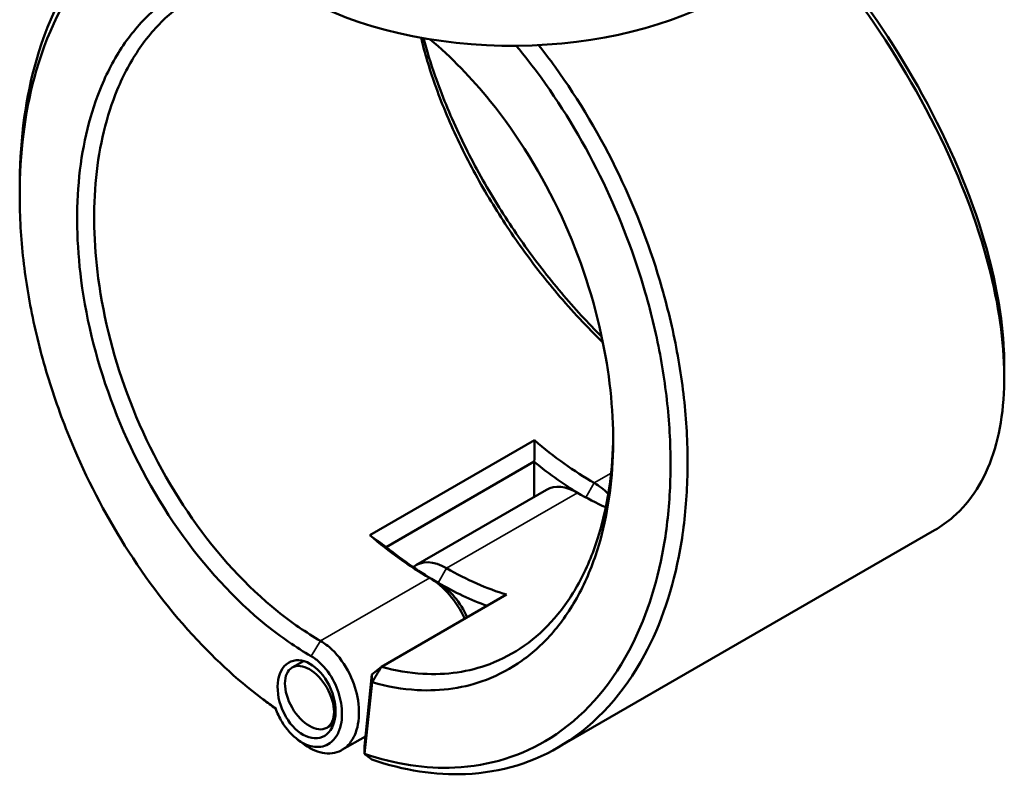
# Model space of a CAD drawing. Header units: millimetres. Extents: x 0 to 926, y 0 to 970.
# Tile 14 of 17: x 652 to 817, y 699 to 826. Entities that reach past the tile are written whole.
import ezdxf

# ---------------------------------------------------------------- set-up
doc = ezdxf.new("R2010")
doc.units = ezdxf.units.MM
doc.layers.add('Visible (ANSI)', color=7, linetype='Continuous', lineweight=50)
doc.layers.add('Visible Narrow (ANSI)', color=7, linetype='Continuous', lineweight=35)

msp = doc.modelspace()

# ---------------------------------------------------------------- linework, layer by layer
at = {"layer": 'Visible (ANSI)'}
for p, q in [((738.583, 755.123), (711.006, 739.201)), ((713.772, 737.218), (738.577, 751.538)), ((738.549, 745.629), (738.549, 751.49)), ((740.637, 746.834), (718.717, 734.179)), ((805.656, 740.045), (742.517, 703.592)), ((712.959, 717.137), (733.919, 729.238)), ((699.883, 718.109), (697.986, 717.013)), ((711.369, 715.826), (712.959, 717.137)), ((711.369, 715.826), (710.122, 703.853)), ((710.143, 702.528), (711.394, 714.539)), ((711.394, 714.539), (711.369, 715.826)), ((704.958, 707.598), (703.806, 706.933)), ((710.291, 705.481), (706.335, 703.197)), ((710.122, 703.853), (710.143, 702.528))]:
    msp.add_line(p, q, dxfattribs=at)
for centre, major_axis, start_param, end_param in [((734.837, 850.692), (51, 0), 3.0796893, 6.1770113), ((748.625, 797.762), (-30.5, 52.828), 2.1212116, 2.3561945), ((747.211, 796.946), (31.5, -54.56), 5.3020961, 5.4817854), ((745.797, 737.897), (-5.16, 8.937), 5.4977871, 6.2831853), ((748.625, 739.53), (-5.16, 8.937), 5.1698456, 5.4977871), ((745.797, 796.129), (30.5, -52.828), 5.4977871, 5.6083983), ((721.048, 781.841), (30.5, -52.828), 5.2628042, 5.4977871), ((722.462, 782.657), (-31.5, 54.56), 2.1605034, 2.3561945), ((723.877, 725.241), (-5.16, 8.937), 5.4977871, 6.3746845), ((723.877, 783.474), (-30.5, 52.828), 2.3561945, 2.5911774), ((721.048, 723.608), (5.16, -8.937), 1.419062, 2.3561945), ((722.462, 724.425), (-4.16, 7.205), 4.5237853, 5.4977871), ((722.462, 782.657), (31.5, -54.56), 5.4977871, 5.6830337)]:
    msp.add_ellipse(centre, major_axis=major_axis, ratio=0.5773503, start_param=start_param, end_param=end_param, dxfattribs=at)
for centre, major_axis, ratio in [((700.416, 711.696), (2.648, -6.32), 0.6451878), ((700.896, 711.973), (2.91, -5.04), 0.5773503)]:
    msp.add_ellipse(centre, major_axis=major_axis, ratio=ratio, dxfattribs=at)
for points, knots in [([(683.912, 849.101), (682.456, 848.801), (681.032, 848.407), (674.204, 846.015), (669.325, 842.687), (660.783, 833.06), (657.321, 826.474), (653.37, 812.685), (652.427, 805.863), (652.343, 798.672), (652.339, 798.311), (652.337, 797.949), (652.337, 797.586)], [0.5763125, 0.5763125, 0.5763125, 0.5763125, 0.6627562, 0.6627562, 1.0013837, 1.0013837, 1.3776304, 1.3776304, 1.6800211, 1.6800211, 1.6800211, 1.6952157, 1.6952157, 1.6952157, 1.6952157]), ([(695.212, 710.188), (690.973, 713.129), (686.844, 716.676), (678.488, 725.359), (674.331, 730.649), (667.135, 741.828), (664.045, 747.663), (659.936, 757.282), (658.588, 760.921), (656.269, 768.268), (655.298, 771.977), (653.755, 779.378), (653.184, 783.071), (652.454, 790.357), (652.296, 793.951), (652.346, 797.453), (652.445, 804.459), (653.383, 811.097), (657.271, 824.501), (660.661, 830.893), (669.003, 840.221), (673.76, 843.439), (680.76, 845.868), (682.521, 846.316), (684.327, 846.62)], [-3.0534685, -3.0534685, -3.0534685, -3.0534685, -2.8146659, -2.8146659, -2.5418348, -2.5418348, -2.2848026, -2.2848026, -2.1336072, -2.1336072, -1.9824119, -1.9824119, -1.8312165, -1.8312165, -1.6800211, -1.6800211, -1.6800211, -1.3776304, -1.3776304, -1.0013837, -1.0013837, -0.6627562, -0.6627562, -0.5536647, -0.5536647, -0.5536647, -0.5536647]), ([(817.337, 767.533), (817.337, 768.381), (817.317, 769.242), (817.277, 770.118), (817.019, 775.741), (815.924, 781.915), (811.7, 796.376), (808.137, 804.809), (799.513, 820.514), (794.643, 827.814), (787.341, 836.97), (785.356, 839.308), (783.321, 841.559)], [1.4433066, 1.4433066, 1.4433066, 1.4433066, 1.4903618, 1.4903618, 1.4903618, 1.792779, 1.792779, 2.1689598, 2.1689598, 2.507558, 2.507558, 2.6283594, 2.6283594, 2.6283594, 2.6283594]), ([(783.011, 841.027), (784.935, 838.874), (786.813, 836.646), (794.164, 827.407), (799.162, 819.893), (807.996, 803.747), (811.636, 795.086), (815.932, 780.255), (817.037, 773.93), (817.283, 768.175), (817.406, 765.298), (817.316, 762.562), (816.712, 757.436), (816.198, 755.046), (814.759, 750.665), (813.833, 748.674), (811.591, 745.135), (810.276, 743.588), (807.812, 741.434), (806.769, 740.688), (805.656, 740.046)], [-2.6190722, -2.6190722, -2.6190722, -2.6190722, -2.507558, -2.507558, -2.1689598, -2.1689598, -1.792779, -1.792779, -1.4903618, -1.4903618, -1.4903618, -1.3391532, -1.3391532, -1.1879446, -1.1879446, -1.036736, -1.036736, -0.8855274, -0.8855274, -0.7877005, -0.7877005, -0.7877005, -0.7877005]), ([(692.687, 834.114), (690.806, 834.089), (688.966, 833.888), (684.941, 833.037), (682.789, 832.285), (678.729, 830.245), (676.82, 828.958), (673.189, 825.79), (671.485, 823.877), (668.464, 819.549), (667.147, 817.133), (664.158, 810.01), (662.899, 804.891), (662.325, 799.376), (661.75, 793.861), (661.859, 787.952), (663.57, 774.849), (665.426, 767.61), (670.887, 753.385), (674.562, 746.425), (683.275, 733.926), (688.334, 728.417), (696.143, 722.121), (698.643, 720.397), (701.17, 718.938)], [-2.6930289, -2.6930289, -2.6930289, -2.6930289, -2.5606027, -2.5606027, -2.393917, -2.393917, -2.2272314, -2.2272314, -2.0502382, -2.0502382, -1.873245, -1.873245, -1.5707963, -1.5707963, -1.5707963, -1.2683476, -1.2683476, -0.9143613, -0.9143613, -0.5454993, -0.5454993, -0.1701544, -0.1701544, 0, 0, 0, 0]), ([(702.764, 721.478), (700.328, 722.885), (697.918, 724.545), (690.389, 730.609), (685.509, 735.912), (677.091, 747.955), (673.533, 754.665), (668.23, 768.399), (666.419, 775.396), (664.728, 788.08), (664.603, 793.809), (665.142, 799.162), (665.681, 804.515), (666.882, 809.491), (669.755, 816.424), (671.024, 818.777), (673.938, 822.997), (675.584, 824.864), (679.097, 827.959), (680.945, 829.218), (684.88, 831.216), (686.966, 831.955), (690.734, 832.765), (692.375, 832.962), (694.05, 833.014)], [0, 0, 0, 0, 0.1701544, 0.1701544, 0.5454993, 0.5454993, 0.9143613, 0.9143613, 1.2683476, 1.2683476, 1.5707963, 1.5707963, 1.5707963, 1.873245, 1.873245, 2.0502382, 2.0502382, 2.2272314, 2.2272314, 2.393917, 2.393917, 2.5606027, 2.5606027, 2.6825272, 2.6825272, 2.6825272, 2.6825272]), ([(711.394, 714.539), (713.939, 713.817), (716.462, 713.383), (723.013, 713.014), (726.936, 713.597), (732.662, 715.78), (734.672, 716.86), (738.418, 719.536), (740.153, 721.131), (743.397, 724.905), (744.886, 727.114), (747.451, 731.994), (748.528, 734.664), (750.842, 742.407), (751.649, 747.844), (751.768, 753.589), (751.887, 759.334), (751.317, 765.386), (748.641, 778.6), (746.286, 785.772), (739.915, 799.605), (735.833, 806.228), (728.055, 815.863), (724.663, 819.345), (721.123, 822.326)], [-2.9134847, -2.9134847, -2.9134847, -2.9134847, -2.7426513, -2.7426513, -2.4593247, -2.4593247, -2.292662, -2.292662, -2.1259993, -2.1259993, -1.9489862, -1.9489862, -1.7719731, -1.7719731, -1.469699, -1.469699, -1.469699, -1.167425, -1.167425, -0.8135082, -0.8135082, -0.4448551, -0.4448551, -0.1955802, -0.1955802, -0.1955802, -0.1955802]), ([(719.598, 822.592), (720.212, 820.053), (720.988, 817.448), (722.995, 811.744), (724.278, 808.633), (727.215, 802.409), (728.869, 799.296), (732.39, 793.344), (734.239, 790.499), (738.168, 784.97), (740.249, 782.287), (744.874, 776.811), (747.444, 774.053), (750.08, 771.494)], [-1.4211305, -1.4211305, -1.4211305, -1.4211305, -1.2683476, -1.2683476, -1.0913544, -1.0913544, -0.9143613, -0.9143613, -0.7476756, -0.7476756, -0.58099, -0.58099, -0.3919416, -0.3919416, -0.3919416, -0.3919416]), ([(749.882, 772.445), (747.559, 774.772), (745.293, 777.245), (740.87, 782.495), (738.718, 785.279), (734.658, 791.012), (732.749, 793.961), (729.117, 800.127), (727.414, 803.35), (724.393, 809.788), (723.076, 813.004), (721.223, 818.312), (720.573, 820.434), (720.026, 822.516)], [0.41899826, 0.41899826, 0.41899826, 0.41899826, 0.58098998, 0.58098998, 0.74767563, 0.74767563, 0.91436127, 0.91436127, 1.09135445, 1.09135445, 1.26834762, 1.26834762, 1.38849159, 1.38849159, 1.38849159, 1.38849159]), ([(735.562, 821.25), (736.984, 819.534), (738.366, 817.751), (743.63, 810.49), (747.154, 804.553), (752.992, 792.384), (755.356, 786.183), (758.227, 776.223), (759.098, 772.51), (760.436, 765.122), (760.904, 761.446), (761.423, 754.215), (761.476, 750.659), (761.165, 743.751), (760.802, 740.398), (760.234, 737.184), (759.1, 730.756), (757.146, 724.89), (751.114, 713.57), (746.629, 708.581), (736.525, 702.204), (731.061, 700.511), (720.387, 700.028), (715.287, 700.798), (710.143, 702.528)], [-2.714902, -2.714902, -2.714902, -2.714902, -2.6228741, -2.6228741, -2.3522509, -2.3522509, -2.0951962, -2.0951962, -1.9439876, -1.9439876, -1.792779, -1.792779, -1.6415704, -1.6415704, -1.4903618, -1.4903618, -1.4903618, -1.1879446, -1.1879446, -0.8111331, -0.8111331, -0.4709552, -0.4709552, -0.187408, -0.187408, -0.187408, -0.187408]), ([(711.354, 701.598), (716.705, 699.763), (722.014, 698.938), (733.026, 699.414), (738.624, 701.129), (748.992, 707.62), (753.601, 712.707), (759.816, 724.269), (761.836, 730.266), (763.018, 736.845), (763.609, 740.135), (763.99, 743.569), (764.327, 750.647), (764.282, 754.292), (763.766, 761.709), (763.295, 765.481), (761.936, 773.068), (761.049, 776.881), (758.117, 787.117), (755.697, 793.494), (749.71, 806.017), (746.09, 812.132), (741.153, 818.956), (740.234, 820.172), (739.296, 821.36)], [0.1827624, 0.1827624, 0.1827624, 0.1827624, 0.4709552, 0.4709552, 0.8111331, 0.8111331, 1.1879446, 1.1879446, 1.4903618, 1.4903618, 1.4903618, 1.6415704, 1.6415704, 1.792779, 1.792779, 1.9439876, 1.9439876, 2.0951962, 2.0951962, 2.3522509, 2.3522509, 2.6228741, 2.6228741, 2.6831032, 2.6831032, 2.6831032, 2.6831032]), ([(751.78, 755.805), (751.777, 755.477), (751.771, 755.15), (751.763, 754.823), (751.63, 749.264), (750.83, 744.01), (748.563, 736.538), (747.511, 733.963), (745.011, 729.262), (743.564, 727.137), (740.413, 723.509), (738.731, 721.977), (735.102, 719.411), (733.156, 718.376), (727.619, 716.292), (723.83, 715.74), (717.618, 716.104), (715.299, 716.494), (712.959, 717.137)], [1.4519562, 1.4519562, 1.4519562, 1.4519562, 1.469699, 1.469699, 1.469699, 1.7719731, 1.7719731, 1.9489862, 1.9489862, 2.1259993, 2.1259993, 2.292662, 2.292662, 2.4593247, 2.4593247, 2.7426513, 2.7426513, 2.9056288, 2.9056288, 2.9056288, 2.9056288]), ([(699.979, 704.153), (700.03, 704.115), (700.08, 704.078), (701.222, 703.258), (702.372, 702.777), (704.597, 702.51), (705.667, 702.746), (707.12, 703.706), (707.61, 704.211), (708.01, 704.834), (708.409, 705.457), (708.718, 706.197), (709.242, 708.345), (709.286, 709.89), (708.809, 712.969), (708.33, 714.493), (706.864, 717.504), (705.818, 718.956), (704.041, 720.63), (703.408, 721.107), (702.764, 721.478)], [-3.2717609, -3.2717609, -3.2717609, -3.2717609, -3.2499835, -3.2499835, -2.7810447, -2.7810447, -2.2984597, -2.2984597, -1.9968441, -1.9968441, -1.9968441, -1.6952284, -1.6952284, -1.2126434, -1.2126434, -0.7652449, -0.7652449, -0.2582264, -0.2582264, 0, 0, 0, 0]), ([(701.17, 718.938), (701.676, 718.646), (702.173, 718.274), (703.572, 716.968), (704.402, 715.835), (705.587, 713.461), (705.986, 712.25), (706.408, 709.774), (706.398, 708.515), (706.01, 706.744), (705.773, 706.128), (705.459, 705.606), (705.144, 705.084), (704.753, 704.656), (703.582, 703.834), (702.708, 703.621), (700.88, 703.82), (699.93, 704.214), (698, 705.606), (697.038, 706.683), (695.856, 708.648), (695.495, 709.407), (695.212, 710.188)], [0, 0, 0, 0, 0.2582264, 0.2582264, 0.7652449, 0.7652449, 1.2126434, 1.2126434, 1.6952284, 1.6952284, 1.9968441, 1.9968441, 1.9968441, 2.2984597, 2.2984597, 2.7810447, 2.7810447, 3.2499835, 3.2499835, 3.7869283, 3.7869283, 4.0850626, 4.0850626, 4.0850626, 4.0850626]), ([(711.394, 714.539), (711.655, 714.972), (711.916, 715.405), (712.437, 716.271), (712.698, 716.704), (712.959, 717.137)], [-0.30368989, -0.30368989, -0.30368989, -0.30368989, -0.15187863, -0.15187863, 0, 0, 0, 0]), ([(711.354, 701.598), (711.152, 701.753), (710.95, 701.907), (710.547, 702.217), (710.345, 702.373), (710.143, 702.528)], [-0.26701667, -0.26701667, -0.26701667, -0.26701667, -0.13352304, -0.13352304, 0, 0, 0, 0])]:
    msp.add_open_spline(points, degree=3, knots=knots, dxfattribs=at)
for points in [[(652.337, 796.209), (652.337, 796.668), (652.337, 797.127), (652.337, 797.586)], [(817.337, 767.533), (817.336, 766.93), (817.336, 766.326), (817.337, 765.723)], [(738.583, 755.123), (738.592, 753.927), (738.59, 752.731), (738.577, 751.538)], [(711.006, 739.201), (711.922, 738.529), (712.846, 737.868), (713.772, 737.218)], [(694.191, 710.895), (693.839, 711.158), (693.486, 711.422), (693.133, 711.685)], [(694.191, 710.895), (694.538, 710.636), (694.885, 710.381), (695.233, 710.13)], [(699.979, 704.153), (699.627, 704.416), (699.274, 704.679), (698.922, 704.943)]]:
    msp.add_open_spline(points, degree=3, dxfattribs=at)
for points, weights in [([(738.577, 751.538), (738.563, 751.514), (738.549, 751.49)], [1.14413082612, 1.14412941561, 1.14412788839]), ([(713.8, 737.201), (713.786, 737.209), (713.772, 737.218)], [1.14412788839, 1.14412941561, 1.14413082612])]:
    msp.add_rational_spline(points, weights, degree=2, dxfattribs=at)
at = {"layer": 'Visible Narrow (ANSI)'}
for p, q in [((751.432, 749.576), (748.625, 747.956)), ((747.223, 745.527), (748.625, 747.956)), ((723.877, 733.667), (745.797, 746.323)), ((722.462, 731.218), (723.877, 733.667)), ((721.048, 732.034), (702.764, 721.478)), ((722.462, 731.218), (721.048, 732.034)), ((701.17, 718.938), (702.764, 721.478))]:
    msp.add_line(p, q, dxfattribs=at)

doc.saveas('drawing.dxf')
